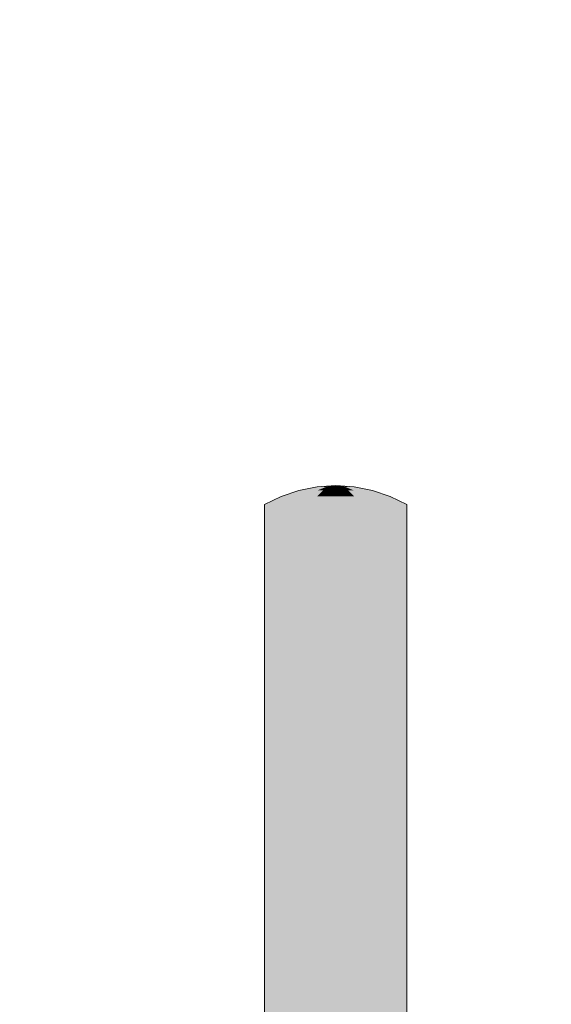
# Model space of a CAD drawing. Header units: metres. Extents: x -52 to 321, y -8 to 26.
# Tile 236 of 256: x 294.68 to 295.054, y 0.47 to 1.164. Entities that reach past the tile are written whole.
import ezdxf

# ---------------------------------------------------------------- set-up
doc = ezdxf.new("R2010")
doc.units = ezdxf.units.M
doc.header["$MEASUREMENT"] = 0
doc.layers.add('60 Ausstattung außen', color=7, linetype='Continuous')
doc.layers.add('94 Genehmigungsplanung Bemaßung', color=7, linetype='Continuous')
doc.styles.add('ERSTELLTER_STIL_2', font='arial.ttf')
doc.dimstyles.new('ERSTELLTER_STIL__3', dxfattribs={"dimtxt": 0.25, "dimasz": 0.19, "dimexe": 0.18, "dimexo": 0.1, "dimgap": 0, "dimtad": 1, "dimzin": 0, "dimdsep": 46, "dimtxsty": 'ERSTELLTER_STIL_2', "dimblk": 'ARROWHEAD_6', "dimblk1": 'ARROWHEAD_6', "dimblk2": 'ARROWHEAD_6', "dimcen": 0.09, "dimclrd": 7, "dimclre": 7, "dimclrt": 7, "dimazin": 0, "dimtfac": 1, "dimtdec": 4, "dimtmove": 0, "dimatfit": 3, "dimfxl": 1, "dimtolj": 1, "dimtzin": 0, "dimarcsym": 0})

# ---------------------------------------------------------------- blocks, each defined once
blk = doc.blocks.new('*D56', base_point=(33626.11544, -0.00275))
at = {"layer": '94 Genehmigungsplanung Bemaßung', "color": 7, "linetype": 'Continuous', "lineweight": 13}
for p, q in [((294.50456, 2.8619), (294.50456, 3.0119)), ((294.60456, 2.7619), (294.40456, 2.9619)), ((294.69206, 2.8619), (294.31706, 2.8619)), ((294.50456, -0.0381), (294.50456, 2.8619)), ((294.40456, 0.0619), (294.60456, -0.1381)), ((294.69206, -0.0381), (294.31706, -0.0381)), ((294.50456, -0.1881), (294.50456, -0.0381))]:
    blk.add_line(p, q, dxfattribs=at)
at = {"layer": '94 Genehmigungsplanung Bemaßung', "color": 7, "lineweight": 13, "insert": (294.45456, 1.07825), "char_height": 0.25, "attachment_point": 7, "rotation": 90, "style": 'ERSTELLTER_STIL_2'}
blk.add_mtext('\\A1;{\\pql;\\fArial|b0|i0|c0|p0;\\W1.000000;2,90}', dxfattribs=at)
blk = doc.blocks.new('ARROWHEAD_6')
at = {"color": 0, "linetype": 'Continuous', "lineweight": 0}
for p, q in [((-0.5, -0.5), (0.5, 0.5)), ((0, 0), (-1, 0))]:
    blk.add_line(p, q, dxfattribs=at)
blk = doc.blocks.new('*D57', base_point=(33626.11544, -0.00275))
at = {"layer": '94 Genehmigungsplanung Bemaßung', "color": 7, "linetype": 'Continuous', "lineweight": 13}
for p, q in [((296.51311, 3.08525), (296.51311, 3.23525)), ((296.61311, 2.98525), (296.41311, 3.18525)), ((296.70061, 3.08525), (296.32561, 3.08525)), ((296.51311, -0.0381), (296.51311, 3.08525)), ((296.41311, 0.0619), (296.61311, -0.1381)), ((296.70061, -0.0381), (296.32561, -0.0381)), ((296.51311, -0.1881), (296.51311, -0.0381))]:
    blk.add_line(p, q, dxfattribs=at)
at = {"layer": '94 Genehmigungsplanung Bemaßung', "color": 7, "lineweight": 13, "insert": (296.52304, 1.127), "char_height": 0.25, "attachment_point": 7, "rotation": 90, "style": 'ERSTELLTER_STIL_2'}
blk.add_mtext('\\A1;{\\pql;\\fArial|b0|i0|c0|p0;\\W1.000000;3,12\\fArial|b0|i0|c0|p0;\\W1.000000;\\A1{\\H.66x;\\S5^  ;}}', dxfattribs=at)

msp = doc.modelspace()

# ---------------------------------------------------------------- hatches: boundary and pattern name
at = {"layer": '60 Ausstattung außen', "linetype": 'Continuous', "lineweight": 0, "true_color": 0x000000}
for points in [[(294.88904, 0.83454), (294.87621, 0.83199), (294.8766, 0.83199), (294.88924, 0.83454)], [(294.88924, 0.83454), (294.8766, 0.83199), (294.87777, 0.83199), (294.88983, 0.83454)], [(294.88983, 0.83454), (294.87777, 0.83199), (294.87968, 0.83199), (294.89079, 0.83454)], [(294.89079, 0.83454), (294.87968, 0.83199), (294.88226, 0.83199), (294.89209, 0.83454)], [(294.88545, 0.83199), (294.8937, 0.83454), (294.89209, 0.83454), (294.88226, 0.83199)], [(294.88915, 0.83199), (294.89557, 0.83454), (294.8937, 0.83454), (294.88545, 0.83199)], [(294.88924, 0.83454), (294.90209, 0.8354), (294.88904, 0.83454)], [(294.88915, 0.83199), (294.89324, 0.83199), (294.89763, 0.83454), (294.89557, 0.83454)], [(294.88983, 0.83454), (294.90209, 0.8354), (294.88924, 0.83454)], [(294.89079, 0.83454), (294.90209, 0.8354), (294.88983, 0.83454)], [(294.89209, 0.83454), (294.90209, 0.8354), (294.89079, 0.83454)], [(294.90209, 0.8354), (294.89209, 0.83454), (294.8937, 0.83454)], [(294.89763, 0.83454), (294.89324, 0.83199), (294.8976, 0.83199), (294.89983, 0.83454)], [(294.8937, 0.83454), (294.89557, 0.83454), (294.90209, 0.8354)], [(294.89557, 0.83454), (294.89763, 0.83454), (294.90209, 0.8354)], [(294.8976, 0.83199), (294.90209, 0.83199), (294.90209, 0.83454), (294.89983, 0.83454)], [(294.90209, 0.8354), (294.89763, 0.83454), (294.89983, 0.83454)], [(294.89983, 0.83454), (294.90209, 0.83454), (294.90209, 0.8354)], [(294.91209, 0.83454), (294.9134, 0.83454), (294.90209, 0.8354)], [(294.91436, 0.83454), (294.90209, 0.8354), (294.9134, 0.83454)], [(294.90209, 0.8354), (294.91048, 0.83454), (294.91209, 0.83454)], [(294.90656, 0.83454), (294.90862, 0.83454), (294.90209, 0.8354)], [(294.90209, 0.8354), (294.90862, 0.83454), (294.91048, 0.83454)], [(294.91495, 0.83454), (294.91515, 0.83454), (294.90209, 0.8354)], [(294.90209, 0.8354), (294.91436, 0.83454), (294.91495, 0.83454)], [(294.90656, 0.83454), (294.90209, 0.8354), (294.90436, 0.83454)], [(294.90436, 0.83454), (294.90209, 0.8354), (294.90209, 0.83454)], [(294.90209, 0.83199), (294.90658, 0.83199), (294.90436, 0.83454), (294.90209, 0.83454)], [(294.90436, 0.83454), (294.90658, 0.83199), (294.91094, 0.83199), (294.90656, 0.83454)], [(294.90862, 0.83454), (294.90656, 0.83454), (294.91094, 0.83199), (294.91503, 0.83199)], [(294.91873, 0.83199), (294.91048, 0.83454), (294.90862, 0.83454), (294.91503, 0.83199)], [(294.92192, 0.83199), (294.91209, 0.83454), (294.91048, 0.83454), (294.91873, 0.83199)], [(294.92451, 0.83199), (294.9134, 0.83454), (294.91209, 0.83454), (294.92192, 0.83199)], [(294.92641, 0.83199), (294.91436, 0.83454), (294.9134, 0.83454), (294.92451, 0.83199)], [(294.92758, 0.83199), (294.91495, 0.83454), (294.91436, 0.83454), (294.92641, 0.83199)], [(294.92797, 0.83199), (294.91515, 0.83454), (294.91495, 0.83454), (294.92758, 0.83199)], [(294.85285, 0.822), (294.86441, 0.82779), (294.86382, 0.82779), (294.85209, 0.822)], [(294.85511, 0.822), (294.86613, 0.82779), (294.86441, 0.82779), (294.85285, 0.822)], [(294.86613, 0.82779), (294.85511, 0.822), (294.85879, 0.822), (294.86895, 0.82779)], [(294.86895, 0.82779), (294.85879, 0.822), (294.86379, 0.822), (294.87278, 0.82779)], [(294.87749, 0.82779), (294.87278, 0.82779), (294.86379, 0.822), (294.86995, 0.822)], [(294.86382, 0.82779), (294.86441, 0.82779), (294.8766, 0.83199), (294.87621, 0.83199)], [(294.86613, 0.82779), (294.87777, 0.83199), (294.8766, 0.83199), (294.86441, 0.82779)], [(294.86613, 0.82779), (294.86895, 0.82779), (294.87968, 0.83199), (294.87777, 0.83199)], [(294.87968, 0.83199), (294.86895, 0.82779), (294.87278, 0.82779), (294.88226, 0.83199)], [(294.87709, 0.822), (294.88296, 0.82779), (294.87749, 0.82779), (294.86995, 0.822)], [(294.87278, 0.82779), (294.87749, 0.82779), (294.88545, 0.83199), (294.88226, 0.83199)], [(294.889, 0.82779), (294.88296, 0.82779), (294.87709, 0.822), (294.88499, 0.822)], [(294.88545, 0.83199), (294.87749, 0.82779), (294.88296, 0.82779), (294.88915, 0.83199)], [(294.88296, 0.82779), (294.889, 0.82779), (294.89324, 0.83199), (294.88915, 0.83199)], [(294.89341, 0.822), (294.89544, 0.82779), (294.889, 0.82779), (294.88499, 0.822)], [(294.8976, 0.83199), (294.89324, 0.83199), (294.889, 0.82779), (294.89544, 0.82779)], [(294.90209, 0.822), (294.90209, 0.82779), (294.89544, 0.82779), (294.89341, 0.822)], [(294.89544, 0.82779), (294.90209, 0.82779), (294.90209, 0.83199), (294.8976, 0.83199)], [(294.90658, 0.83199), (294.90209, 0.83199), (294.90209, 0.82779), (294.90873, 0.82779)], [(294.90873, 0.82779), (294.90209, 0.82779), (294.90209, 0.822), (294.91077, 0.822)], [(294.90873, 0.82779), (294.91518, 0.82779), (294.91094, 0.83199), (294.90658, 0.83199)], [(294.91919, 0.822), (294.91518, 0.82779), (294.90873, 0.82779), (294.91077, 0.822)], [(294.91503, 0.83199), (294.91094, 0.83199), (294.91518, 0.82779), (294.92122, 0.82779)], [(294.91873, 0.83199), (294.91503, 0.83199), (294.92122, 0.82779), (294.92669, 0.82779)], [(294.92709, 0.822), (294.92122, 0.82779), (294.91518, 0.82779), (294.91919, 0.822)], [(294.92192, 0.83199), (294.91873, 0.83199), (294.92669, 0.82779), (294.93141, 0.82779)], [(294.93423, 0.822), (294.92669, 0.82779), (294.92122, 0.82779), (294.92709, 0.822)], [(294.92451, 0.83199), (294.92192, 0.83199), (294.93141, 0.82779), (294.93523, 0.82779)], [(294.93805, 0.82779), (294.92641, 0.83199), (294.92451, 0.83199), (294.93523, 0.82779)], [(294.93978, 0.82779), (294.92758, 0.83199), (294.92641, 0.83199), (294.93805, 0.82779)], [(294.93141, 0.82779), (294.92669, 0.82779), (294.93423, 0.822), (294.94039, 0.822)], [(294.94036, 0.82779), (294.92797, 0.83199), (294.92758, 0.83199), (294.93978, 0.82779)], [(294.93523, 0.82779), (294.93141, 0.82779), (294.94039, 0.822), (294.94539, 0.822)], [(294.93805, 0.82779), (294.93523, 0.82779), (294.94539, 0.822), (294.94908, 0.822)], [(294.93978, 0.82779), (294.93805, 0.82779), (294.94908, 0.822), (294.95133, 0.822)], [(294.95209, 0.822), (294.94036, 0.82779), (294.93978, 0.82779), (294.95133, 0.822)], [(294.85209, 0.822), (294.85209, -0.03452), (294.85285, -0.03451), (294.85285, 0.822)], [(294.85285, 0.822), (294.85285, -0.03451), (294.85511, -0.03447), (294.85511, 0.822)], [(294.85511, -0.03447), (294.85879, -0.03442), (294.85879, 0.822), (294.85511, 0.822)], [(294.85879, 0.822), (294.85879, -0.03442), (294.86379, -0.03435), (294.86379, 0.822)], [(294.86379, 0.822), (294.86379, -0.03435), (294.86995, -0.03425), (294.86995, 0.822)], [(294.86995, 0.822), (294.86995, -0.03425), (294.87709, -0.03415), (294.87709, 0.822)], [(294.87709, 0.822), (294.87709, -0.03415), (294.88499, -0.03403), (294.88499, 0.822)], [(294.88499, 0.822), (294.88499, -0.03403), (294.89341, -0.03391), (294.89341, 0.822)], [(294.89341, 0.822), (294.89341, -0.03391), (294.90209, -0.03378), (294.90209, 0.822)], [(294.90209, 0.822), (294.90209, -0.03378), (294.91077, -0.03366), (294.91077, 0.822)], [(294.91077, 0.822), (294.91077, -0.03366), (294.91919, -0.03353), (294.91919, 0.822)], [(294.91919, 0.822), (294.91919, -0.03353), (294.92709, -0.03342), (294.92709, 0.822)], [(294.92709, 0.822), (294.92709, -0.03342), (294.93423, -0.03331), (294.93423, 0.822)], [(294.93423, 0.822), (294.93423, -0.03331), (294.94039, -0.03322), (294.94039, 0.822)], [(294.94039, 0.822), (294.94039, -0.03322), (294.94539, -0.03315), (294.94539, 0.822)], [(294.94539, -0.03315), (294.94908, -0.03309), (294.94908, 0.822), (294.94539, 0.822)], [(294.94908, 0.822), (294.94908, -0.03309), (294.95133, -0.03306), (294.95133, 0.822)], [(294.95133, 0.822), (294.95133, -0.03306), (294.95209, -0.03305), (294.95209, 0.822)]]:
    msp.add_hatch(color=18, dxfattribs=at).paths.add_polyline_path(points)

# ---------------------------------------------------------------- linework, layer by layer
at = {"layer": '60 Ausstattung außen', "color": 7, "linetype": 'Continuous', "lineweight": 13}
for p, q in [((294.87621, 0.83199), (294.88904, 0.83454)), ((294.88904, 0.83454), (294.90209, 0.8354)), ((294.91515, 0.83454), (294.90209, 0.8354)), ((294.92797, 0.83199), (294.91515, 0.83454)), ((294.85209, 0.822), (294.86382, 0.82779)), ((294.86382, 0.82779), (294.87621, 0.83199)), ((294.94036, 0.82779), (294.92797, 0.83199)), ((294.95209, 0.822), (294.94036, 0.82779)), ((294.85209, -0.03452), (294.85209, 0.822)), ((294.95209, -0.03305), (294.95209, 0.822))]:
    msp.add_line(p, q, dxfattribs=at)

# ---------------------------------------------------------------- dimensions: what is measured, and where the dimension line sits
at = {"layer": '94 Genehmigungsplanung Bemaßung', "color": 7, "linetype": 'Continuous', "lineweight": 13}
for base, p1, p2, picture, middle in [((296.51311, 3.08525), (292.56559, -0.0381), (297.01606, 3.08525), '*D57', (296.33811, 1.78722)), ((294.50456, 2.8619), (292.52968, -0.0381), (292.56559, 2.8619), '*D56', (294.32956, 1.4019))]:
    dim = msp.add_linear_dim(base=base, p1=p1, p2=p2, angle=90, dimstyle='ERSTELLTER_STIL__3', dxfattribs=at)
    dim.commit()
    dim.dimension.update_dxf_attribs({"geometry": picture, "text_midpoint": middle, "dimtype": 160, "text_rotation": 90})

doc.saveas('drawing.dxf')
